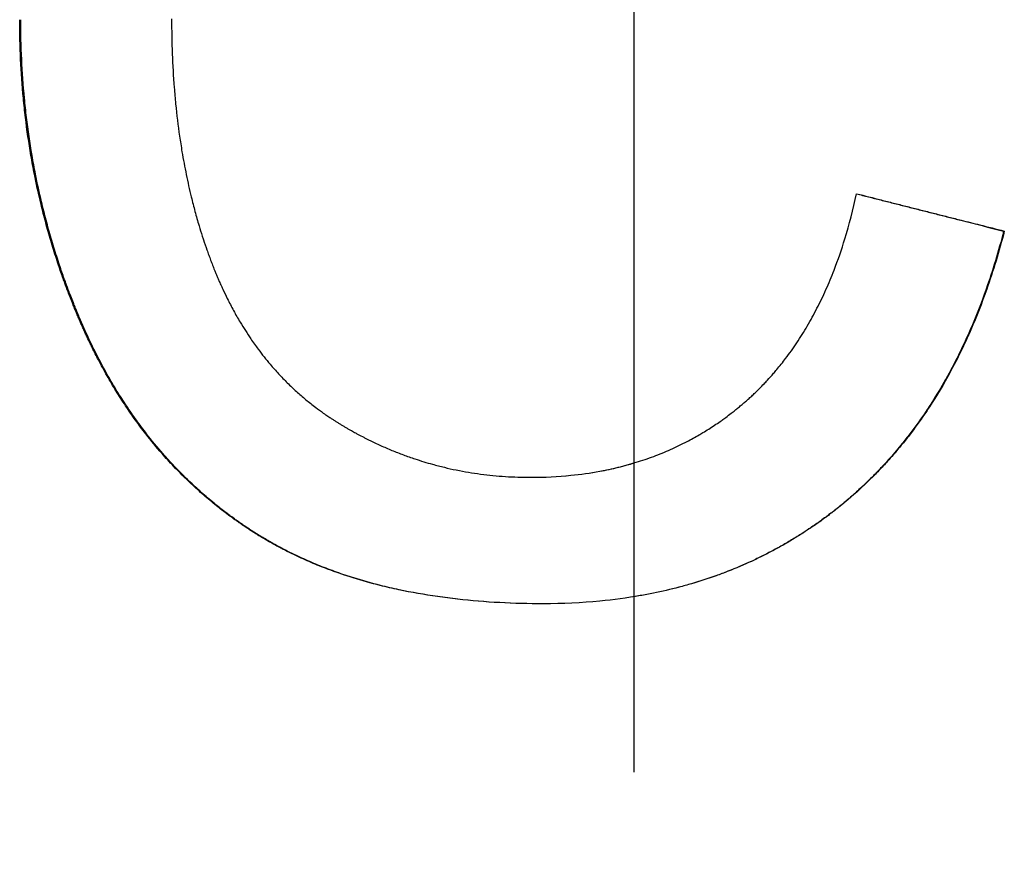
# Model space of a CAD drawing. Extents: x -6.6 to 6.6, y 0 to 14.7.
# Tile 7 of 14: x -0.176 to 0.106, y 7.87 to 8.11. Entities that reach past the tile are written whole.
import ezdxf

# ---------------------------------------------------------------- set-up
doc = ezdxf.new("R2010")
doc.units = 0
doc.header["$MEASUREMENT"] = 0
doc.linetypes.add('CHAIN', pattern=[0.7087, 0.4724, -0.0591, 0.1181, -0.0591])
doc.layers.get('0').update_dxf_attribs({"linetype": 'CONTINUOUS'})

msp = doc.modelspace()

# ---------------------------------------------------------------- linework, layer by layer
at = {"linetype": 'CHAIN'}
msp.add_line((0, 14.69067), (0, -0.045), dxfattribs=at)
msp.add_line((0.10627, 8.04975), (0.10646, 8.04975))
for points, knots in [([(-0.13279, 8.11073), (-0.13279, 8.10734), (-0.13273, 8.104), (-0.13261, 8.10071), (-0.13248, 8.09742), (-0.1323, 8.09419), (-0.13205, 8.091), (-0.13192, 8.08941), (-0.13178, 8.08784), (-0.13163, 8.08627), (-0.13131, 8.08315), (-0.13094, 8.08007), (-0.13051, 8.07705), (-0.13029, 8.07554), (-0.13005, 8.07404), (-0.12981, 8.07256), (-0.12943, 8.07033), (-0.12902, 8.06814), (-0.12858, 8.06597), (-0.12814, 8.06381), (-0.12766, 8.06167), (-0.12715, 8.05957), (-0.12697, 8.05886), (-0.1268, 8.05817), (-0.12662, 8.05747), (-0.12626, 8.05608), (-0.12589, 8.0547), (-0.1255, 8.05334), (-0.12531, 8.05266), (-0.12511, 8.05198), (-0.12491, 8.0513), (-0.1246, 8.05029), (-0.12429, 8.04929), (-0.12397, 8.04829), (-0.12386, 8.04796), (-0.12375, 8.04762), (-0.12365, 8.04729), (-0.12332, 8.0463), (-0.12298, 8.04531), (-0.12264, 8.04434), (-0.12247, 8.04385), (-0.12229, 8.04336), (-0.12212, 8.04288), (-0.12194, 8.04239), (-0.12176, 8.04191), (-0.12158, 8.04143), (-0.1214, 8.04094), (-0.12122, 8.04047), (-0.12103, 8.03999), (-0.12085, 8.03951), (-0.12066, 8.03903), (-0.12047, 8.03856), (-0.1204, 8.0384), (-0.12034, 8.03825), (-0.12028, 8.03809), (-0.12015, 8.03778), (-0.12002, 8.03746), (-0.11989, 8.03715), (-0.11983, 8.037), (-0.11976, 8.03684), (-0.1197, 8.03669), (-0.11956, 8.03638), (-0.11943, 8.03607), (-0.1193, 8.03576), (-0.11923, 8.03561), (-0.11917, 8.03545), (-0.1191, 8.0353), (-0.1189, 8.03484), (-0.1187, 8.03438), (-0.11849, 8.03393), (-0.11835, 8.03363), (-0.11821, 8.03333), (-0.11807, 8.03303), (-0.11766, 8.03213), (-0.11723, 8.03124), (-0.11679, 8.03036), (-0.1165, 8.02978), (-0.11621, 8.0292), (-0.11591, 8.02862), (-0.11531, 8.02747), (-0.11469, 8.02634), (-0.11405, 8.02523), (-0.11374, 8.02468), (-0.11342, 8.02413), (-0.11309, 8.02359), (-0.11212, 8.02195), (-0.1111, 8.02037), (-0.11005, 8.01882), (-0.10935, 8.01779), (-0.10863, 8.01679), (-0.10789, 8.0158), (-0.10679, 8.01432), (-0.10565, 8.01288), (-0.10447, 8.01149), (-0.10407, 8.01102), (-0.10368, 8.01057), (-0.10327, 8.01011), (-0.10247, 8.00921), (-0.10165, 8.00832), (-0.10081, 8.00745), (-0.10039, 8.00702), (-0.09997, 8.00659), (-0.09954, 8.00617), (-0.09869, 8.00532), (-0.09782, 8.00449), (-0.09693, 8.00369), (-0.09648, 8.00328), (-0.09604, 8.00288), (-0.09558, 8.00249), (-0.09468, 8.0017), (-0.09375, 8.00094), (-0.09281, 8.00019), (-0.09234, 7.99982), (-0.09187, 7.99945), (-0.09139, 7.99909), (-0.09067, 7.99854), (-0.08995, 7.99801), (-0.08921, 7.99749), (-0.08897, 7.99732), (-0.08872, 7.99714), (-0.08847, 7.99697), (-0.0881, 7.99671), (-0.08773, 7.99646), (-0.08735, 7.99621), (-0.08722, 7.99613), (-0.0871, 7.99604), (-0.08697, 7.99596), (-0.08672, 7.99579), (-0.08647, 7.99563), (-0.08621, 7.99546), (-0.08609, 7.99538), (-0.08596, 7.9953), (-0.08583, 7.99522), (-0.08558, 7.99506), (-0.08532, 7.99489), (-0.08506, 7.99473), (-0.08494, 7.99465), (-0.08481, 7.99457), (-0.08468, 7.9945), (-0.08442, 7.99434), (-0.08416, 7.99418), (-0.0839, 7.99402), (-0.08377, 7.99394), (-0.08364, 7.99387), (-0.08351, 7.99379), (-0.08325, 7.99363), (-0.08299, 7.99348), (-0.08273, 7.99333), (-0.08259, 7.99325), (-0.08246, 7.99318), (-0.08233, 7.9931), (-0.08207, 7.99295), (-0.08181, 7.9928), (-0.08155, 7.99265), (-0.08142, 7.99258), (-0.08128, 7.9925), (-0.08115, 7.99243), (-0.08076, 7.99221), (-0.08036, 7.99199), (-0.07997, 7.99177), (-0.0797, 7.99163), (-0.07944, 7.99148), (-0.07917, 7.99134), (-0.07865, 7.99106), (-0.07812, 7.99078), (-0.07758, 7.99051), (-0.07732, 7.99037), (-0.07705, 7.99024), (-0.07678, 7.9901), (-0.07598, 7.9897), (-0.07518, 7.98931), (-0.07438, 7.98893), (-0.07384, 7.98867), (-0.0733, 7.98842), (-0.07276, 7.98818), (-0.07168, 7.98769), (-0.07059, 7.98722), (-0.0695, 7.98677), (-0.06895, 7.98655), (-0.06841, 7.98633), (-0.06786, 7.98611), (-0.06676, 7.98568), (-0.06566, 7.98527), (-0.06455, 7.98488), (-0.064, 7.98469), (-0.06344, 7.9845), (-0.06288, 7.98431), (-0.06121, 7.98375), (-0.05953, 7.98324), (-0.05783, 7.98277), (-0.0567, 7.98246), (-0.05557, 7.98217), (-0.05443, 7.98189), (-0.05214, 7.98135), (-0.04984, 7.98088), (-0.04751, 7.98049), (-0.04635, 7.98029), (-0.04518, 7.98012), (-0.044, 7.97996), (-0.04165, 7.97965), (-0.03928, 7.97941), (-0.03688, 7.97926), (-0.03449, 7.9791), (-0.03207, 7.97902), (-0.02963, 7.97902)], [0, 0, 0, 0, 0.125, 0.125, 0.125, 0.25, 0.25, 0.25, 0.3125, 0.3125, 0.3125, 0.4375, 0.4375, 0.4375, 0.5, 0.5, 0.5, 0.59375, 0.59375, 0.59375, 0.6875, 0.6875, 0.6875, 0.71875, 0.71875, 0.71875, 0.78125, 0.78125, 0.78125, 0.8125, 0.8125, 0.8125, 0.859375, 0.859375, 0.859375, 0.875, 0.875, 0.875, 0.921875, 0.921875, 0.921875, 0.945312, 0.945312, 0.945312, 0.96875, 0.96875, 0.96875, 0.992188, 0.992188, 0.992188, 1.015625, 1.015625, 1.015625, 1.023438, 1.023438, 1.023438, 1.039062, 1.039062, 1.039062, 1.046875, 1.046875, 1.046875, 1.0625, 1.0625, 1.0625, 1.070312, 1.070312, 1.070312, 1.09375, 1.09375, 1.09375, 1.109375, 1.109375, 1.109375, 1.15625, 1.15625, 1.15625, 1.1875, 1.1875, 1.1875, 1.25, 1.25, 1.25, 1.28125, 1.28125, 1.28125, 1.375, 1.375, 1.375, 1.4375, 1.4375, 1.4375, 1.53125, 1.53125, 1.53125, 1.5625, 1.5625, 1.5625, 1.625, 1.625, 1.625, 1.65625, 1.65625, 1.65625, 1.71875, 1.71875, 1.71875, 1.75, 1.75, 1.75, 1.8125, 1.8125, 1.8125, 1.84375, 1.84375, 1.84375, 1.890625, 1.890625, 1.890625, 1.90625, 1.90625, 1.90625, 1.929688, 1.929688, 1.929688, 1.9375, 1.9375, 1.9375, 1.953125, 1.953125, 1.953125, 1.960938, 1.960938, 1.960938, 1.976562, 1.976562, 1.976562, 1.984375, 1.984375, 1.984375, 2, 2, 2, 2.007812, 2.007812, 2.007812, 2.023438, 2.023438, 2.023438, 2.03125, 2.03125, 2.03125, 2.046875, 2.046875, 2.046875, 2.054688, 2.054688, 2.054688, 2.078125, 2.078125, 2.078125, 2.09375, 2.09375, 2.09375, 2.125, 2.125, 2.125, 2.140625, 2.140625, 2.140625, 2.1875, 2.1875, 2.1875, 2.21875, 2.21875, 2.21875, 2.28125, 2.28125, 2.28125, 2.3125, 2.3125, 2.3125, 2.375, 2.375, 2.375, 2.40625, 2.40625, 2.40625, 2.5, 2.5, 2.5, 2.5625, 2.5625, 2.5625, 2.6875, 2.6875, 2.6875, 2.75, 2.75, 2.75, 2.875, 2.875, 2.875, 3, 3, 3, 3]), ([(-0.02598, 7.94268), (-0.03028, 7.94268), (-0.03449, 7.94279), (-0.0386, 7.94301), (-0.04271, 7.94323), (-0.04672, 7.94356), (-0.05062, 7.944), (-0.05258, 7.94422), (-0.05451, 7.94447), (-0.05641, 7.94474), (-0.06022, 7.94529), (-0.06392, 7.94595), (-0.06753, 7.94672), (-0.06933, 7.9471), (-0.07111, 7.94752), (-0.07286, 7.94796), (-0.07549, 7.94862), (-0.07807, 7.94934), (-0.08058, 7.95012), (-0.0831, 7.9509), (-0.08556, 7.95175), (-0.08796, 7.95265), (-0.08876, 7.95296), (-0.08956, 7.95326), (-0.09035, 7.95358), (-0.09192, 7.95421), (-0.09348, 7.95487), (-0.095, 7.95556), (-0.09577, 7.9559), (-0.09652, 7.95625), (-0.09728, 7.95661), (-0.0984, 7.95714), (-0.09951, 7.9577), (-0.10061, 7.95826), (-0.10098, 7.95845), (-0.10134, 7.95864), (-0.10171, 7.95883), (-0.10279, 7.95941), (-0.10387, 7.96), (-0.10493, 7.96061), (-0.10546, 7.96092), (-0.10599, 7.96122), (-0.10651, 7.96153), (-0.10703, 7.96185), (-0.10755, 7.96216), (-0.10807, 7.96248), (-0.10824, 7.96259), (-0.10841, 7.96269), (-0.10858, 7.9628), (-0.1091, 7.96312), (-0.10961, 7.96345), (-0.11012, 7.96378), (-0.11045, 7.964), (-0.11079, 7.96422), (-0.11112, 7.96444), (-0.11129, 7.96455), (-0.11146, 7.96467), (-0.11163, 7.96478), (-0.11196, 7.965), (-0.11229, 7.96523), (-0.11263, 7.96546), (-0.11279, 7.96557), (-0.11296, 7.96568), (-0.11312, 7.9658), (-0.11345, 7.96603), (-0.11378, 7.96626), (-0.11411, 7.96649), (-0.11427, 7.96661), (-0.11444, 7.96672), (-0.1146, 7.96684), (-0.11509, 7.96719), (-0.11558, 7.96754), (-0.11606, 7.9679), (-0.11638, 7.96814), (-0.1167, 7.96838), (-0.11702, 7.96862), (-0.11799, 7.96934), (-0.11893, 7.97008), (-0.11987, 7.97083), (-0.1205, 7.97133), (-0.12112, 7.97184), (-0.12173, 7.97235), (-0.12296, 7.97338), (-0.12417, 7.97443), (-0.12536, 7.9755), (-0.12596, 7.97604), (-0.12655, 7.97658), (-0.12713, 7.97713), (-0.12889, 7.97878), (-0.1306, 7.98048), (-0.13226, 7.98224), (-0.13337, 7.98342), (-0.13446, 7.98461), (-0.13553, 7.98583), (-0.13713, 7.98767), (-0.13869, 7.98955), (-0.1402, 7.9915), (-0.14071, 7.99214), (-0.14121, 7.9928), (-0.1417, 7.99346), (-0.14269, 7.99478), (-0.14366, 7.99612), (-0.14461, 7.99749), (-0.14508, 7.99817), (-0.14555, 7.99886), (-0.14601, 7.99956), (-0.14694, 8.00095), (-0.14785, 8.00237), (-0.14874, 8.00381), (-0.14918, 8.00453), (-0.14962, 8.00526), (-0.15005, 8.00599), (-0.15092, 8.00746), (-0.15177, 8.00895), (-0.15259, 8.01046), (-0.15301, 8.01122), (-0.15341, 8.01198), (-0.15382, 8.01275), (-0.15442, 8.01391), (-0.15502, 8.01507), (-0.1556, 8.01626), (-0.15579, 8.01665), (-0.15599, 8.01705), (-0.15618, 8.01744), (-0.15647, 8.01804), (-0.15675, 8.01864), (-0.15703, 8.01924), (-0.15713, 8.01944), (-0.15722, 8.01964), (-0.15731, 8.01984), (-0.1575, 8.02025), (-0.15768, 8.02065), (-0.15787, 8.02106), (-0.15796, 8.02126), (-0.15805, 8.02146), (-0.15814, 8.02167), (-0.15833, 8.02208), (-0.15851, 8.02248), (-0.15869, 8.0229), (-0.15878, 8.0231), (-0.15887, 8.02331), (-0.15896, 8.02351), (-0.15914, 8.02393), (-0.15932, 8.02434), (-0.15949, 8.02475), (-0.15958, 8.02496), (-0.15967, 8.02517), (-0.15976, 8.02538), (-0.15993, 8.02579), (-0.1601, 8.02621), (-0.16028, 8.02663), (-0.16036, 8.02684), (-0.16045, 8.02704), (-0.16053, 8.02725), (-0.16071, 8.02767), (-0.16087, 8.02809), (-0.16104, 8.02851), (-0.16113, 8.02872), (-0.16121, 8.02892), (-0.16129, 8.02913), (-0.16154, 8.02976), (-0.16179, 8.03039), (-0.16204, 8.03102), (-0.1622, 8.03144), (-0.16236, 8.03186), (-0.16252, 8.03228), (-0.16284, 8.03313), (-0.16315, 8.03397), (-0.16346, 8.03482), (-0.16362, 8.03524), (-0.16377, 8.03566), (-0.16392, 8.03609), (-0.16438, 8.03736), (-0.16482, 8.03864), (-0.16525, 8.03992), (-0.16554, 8.04077), (-0.16582, 8.04163), (-0.16609, 8.04249), (-0.16665, 8.0442), (-0.16717, 8.04593), (-0.16768, 8.04766), (-0.16794, 8.04852), (-0.16818, 8.04939), (-0.16843, 8.05026), (-0.16891, 8.052), (-0.16938, 8.05375), (-0.16982, 8.0555), (-0.17004, 8.05638), (-0.17025, 8.05726), (-0.17046, 8.05814), (-0.17109, 8.06079), (-0.17167, 8.06345), (-0.1722, 8.06613), (-0.17255, 8.06791), (-0.17288, 8.06971), (-0.17319, 8.07151), (-0.17381, 8.07511), (-0.17434, 8.07875), (-0.17478, 8.08241), (-0.175, 8.08424), (-0.1752, 8.08608), (-0.17538, 8.08793), (-0.17573, 8.09163), (-0.17599, 8.09536), (-0.17617, 8.09912), (-0.17635, 8.10288), (-0.17644, 8.10667), (-0.17644, 8.11049)], [0, 0, 0, 0, 0.125, 0.125, 0.125, 0.25, 0.25, 0.25, 0.3125, 0.3125, 0.3125, 0.4375, 0.4375, 0.4375, 0.5, 0.5, 0.5, 0.59375, 0.59375, 0.59375, 0.6875, 0.6875, 0.6875, 0.71875, 0.71875, 0.71875, 0.78125, 0.78125, 0.78125, 0.8125, 0.8125, 0.8125, 0.859375, 0.859375, 0.859375, 0.875, 0.875, 0.875, 0.921875, 0.921875, 0.921875, 0.945312, 0.945312, 0.945312, 0.96875, 0.96875, 0.96875, 0.976562, 0.976562, 0.976562, 1, 1, 1, 1.015625, 1.015625, 1.015625, 1.023438, 1.023438, 1.023438, 1.039062, 1.039062, 1.039062, 1.046875, 1.046875, 1.046875, 1.0625, 1.0625, 1.0625, 1.070312, 1.070312, 1.070312, 1.09375, 1.09375, 1.09375, 1.109375, 1.109375, 1.109375, 1.15625, 1.15625, 1.15625, 1.1875, 1.1875, 1.1875, 1.25, 1.25, 1.25, 1.28125, 1.28125, 1.28125, 1.375, 1.375, 1.375, 1.4375, 1.4375, 1.4375, 1.53125, 1.53125, 1.53125, 1.5625, 1.5625, 1.5625, 1.625, 1.625, 1.625, 1.65625, 1.65625, 1.65625, 1.71875, 1.71875, 1.71875, 1.75, 1.75, 1.75, 1.8125, 1.8125, 1.8125, 1.84375, 1.84375, 1.84375, 1.890625, 1.890625, 1.890625, 1.90625, 1.90625, 1.90625, 1.929688, 1.929688, 1.929688, 1.9375, 1.9375, 1.9375, 1.953125, 1.953125, 1.953125, 1.960938, 1.960938, 1.960938, 1.976562, 1.976562, 1.976562, 1.984375, 1.984375, 1.984375, 2, 2, 2, 2.007812, 2.007812, 2.007812, 2.023438, 2.023438, 2.023438, 2.03125, 2.03125, 2.03125, 2.046875, 2.046875, 2.046875, 2.054688, 2.054688, 2.054688, 2.078125, 2.078125, 2.078125, 2.09375, 2.09375, 2.09375, 2.125, 2.125, 2.125, 2.140625, 2.140625, 2.140625, 2.1875, 2.1875, 2.1875, 2.21875, 2.21875, 2.21875, 2.28125, 2.28125, 2.28125, 2.3125, 2.3125, 2.3125, 2.375, 2.375, 2.375, 2.40625, 2.40625, 2.40625, 2.5, 2.5, 2.5, 2.5625, 2.5625, 2.5625, 2.6875, 2.6875, 2.6875, 2.75, 2.75, 2.75, 2.875, 2.875, 2.875, 3, 3, 3, 3]), ([(-0.02598, 7.94268), (-0.03026, 7.94268), (-0.03445, 7.94279), (-0.03853, 7.94301), (-0.04263, 7.94323), (-0.04664, 7.94356), (-0.05054, 7.944), (-0.05249, 7.94422), (-0.05441, 7.94447), (-0.05631, 7.94474), (-0.06011, 7.94529), (-0.06381, 7.94595), (-0.06741, 7.94672), (-0.06921, 7.9471), (-0.07099, 7.94752), (-0.07274, 7.94796), (-0.07536, 7.94862), (-0.07793, 7.94934), (-0.08044, 7.95012), (-0.08128, 7.95038), (-0.08211, 7.95065), (-0.08294, 7.95092), (-0.08458, 7.95147), (-0.08621, 7.95205), (-0.08781, 7.95265), (-0.08861, 7.95296), (-0.0894, 7.95326), (-0.09019, 7.95358), (-0.09176, 7.95421), (-0.09331, 7.95487), (-0.09484, 7.95556), (-0.0956, 7.9559), (-0.09636, 7.95625), (-0.09711, 7.95661), (-0.09823, 7.95714), (-0.09934, 7.9577), (-0.10044, 7.95826), (-0.1008, 7.95845), (-0.10117, 7.95864), (-0.10153, 7.95883), (-0.10225, 7.95922), (-0.10297, 7.95961), (-0.10368, 7.96001), (-0.10404, 7.96021), (-0.10439, 7.96041), (-0.10475, 7.96061), (-0.10528, 7.96092), (-0.1058, 7.96122), (-0.10632, 7.96153), (-0.1065, 7.96164), (-0.10667, 7.96174), (-0.10685, 7.96185), (-0.10719, 7.96206), (-0.10754, 7.96227), (-0.10788, 7.96248), (-0.10805, 7.96259), (-0.10822, 7.96269), (-0.10839, 7.9628), (-0.10874, 7.96302), (-0.10908, 7.96323), (-0.10942, 7.96345), (-0.10959, 7.96356), (-0.10975, 7.96367), (-0.10992, 7.96378), (-0.11026, 7.964), (-0.1106, 7.96422), (-0.11093, 7.96444), (-0.1111, 7.96455), (-0.11127, 7.96467), (-0.11143, 7.96478), (-0.11177, 7.965), (-0.1121, 7.96523), (-0.11243, 7.96546), (-0.11259, 7.96557), (-0.11276, 7.96568), (-0.11292, 7.9658), (-0.11325, 7.96603), (-0.11358, 7.96626), (-0.11391, 7.96649), (-0.11407, 7.96661), (-0.11424, 7.96672), (-0.1144, 7.96684), (-0.11489, 7.96719), (-0.11537, 7.96754), (-0.11586, 7.9679), (-0.11618, 7.96814), (-0.1165, 7.96838), (-0.11682, 7.96862), (-0.11778, 7.96934), (-0.11873, 7.97008), (-0.11966, 7.97083), (-0.12029, 7.97133), (-0.12091, 7.97184), (-0.12152, 7.97235), (-0.12275, 7.97338), (-0.12396, 7.97443), (-0.12514, 7.9755), (-0.12574, 7.97604), (-0.12633, 7.97658), (-0.12691, 7.97713), (-0.12866, 7.97878), (-0.13037, 7.98048), (-0.13203, 7.98224), (-0.13314, 7.98342), (-0.13423, 7.98461), (-0.13529, 7.98583), (-0.13689, 7.98767), (-0.13845, 7.98955), (-0.13996, 7.9915), (-0.14046, 7.99214), (-0.14096, 7.9928), (-0.14145, 7.99346), (-0.14244, 7.99478), (-0.14341, 7.99612), (-0.14435, 7.99749), (-0.14483, 7.99817), (-0.14529, 7.99886), (-0.14576, 7.99956), (-0.14668, 8.00095), (-0.14759, 8.00237), (-0.14848, 8.00381), (-0.14892, 8.00453), (-0.14936, 8.00526), (-0.14979, 8.00599), (-0.15066, 8.00746), (-0.1515, 8.00895), (-0.15233, 8.01046), (-0.15274, 8.01122), (-0.15315, 8.01198), (-0.15355, 8.01275), (-0.15415, 8.01391), (-0.15475, 8.01507), (-0.15533, 8.01626), (-0.15552, 8.01665), (-0.15571, 8.01705), (-0.15591, 8.01744), (-0.15619, 8.01804), (-0.15648, 8.01864), (-0.15676, 8.01924), (-0.15685, 8.01944), (-0.15695, 8.01964), (-0.15704, 8.01984), (-0.15722, 8.02025), (-0.15741, 8.02065), (-0.15759, 8.02106), (-0.15769, 8.02126), (-0.15778, 8.02146), (-0.15787, 8.02167), (-0.15805, 8.02208), (-0.15823, 8.02248), (-0.15841, 8.0229), (-0.1585, 8.0231), (-0.15859, 8.02331), (-0.15868, 8.02351), (-0.15886, 8.02393), (-0.15904, 8.02434), (-0.15921, 8.02475), (-0.1593, 8.02496), (-0.15939, 8.02517), (-0.15948, 8.02538), (-0.15965, 8.02579), (-0.15982, 8.02621), (-0.16, 8.02663), (-0.16008, 8.02684), (-0.16017, 8.02704), (-0.16025, 8.02725), (-0.16042, 8.02767), (-0.16059, 8.02809), (-0.16076, 8.02851), (-0.16085, 8.02872), (-0.16093, 8.02892), (-0.16101, 8.02913), (-0.16126, 8.02976), (-0.16151, 8.03039), (-0.16175, 8.03102), (-0.16192, 8.03144), (-0.16208, 8.03186), (-0.16224, 8.03228), (-0.16256, 8.03313), (-0.16287, 8.03397), (-0.16318, 8.03482), (-0.16333, 8.03524), (-0.16348, 8.03566), (-0.16364, 8.03609), (-0.16409, 8.03736), (-0.16453, 8.03864), (-0.16496, 8.03992), (-0.16525, 8.04077), (-0.16553, 8.04163), (-0.1658, 8.04249), (-0.16635, 8.0442), (-0.16688, 8.04593), (-0.16739, 8.04766), (-0.16764, 8.04852), (-0.16789, 8.04939), (-0.16813, 8.05026), (-0.16862, 8.052), (-0.16908, 8.05375), (-0.16952, 8.0555), (-0.16974, 8.05638), (-0.16996, 8.05726), (-0.17016, 8.05814), (-0.17079, 8.06079), (-0.17137, 8.06345), (-0.1719, 8.06613), (-0.17225, 8.06791), (-0.17258, 8.06971), (-0.17289, 8.07151), (-0.17351, 8.07511), (-0.17404, 8.07875), (-0.17448, 8.08241), (-0.1747, 8.08424), (-0.17489, 8.08608), (-0.17507, 8.08793), (-0.17542, 8.09163), (-0.17569, 8.09536), (-0.17586, 8.09912), (-0.17604, 8.10288), (-0.17613, 8.10667), (-0.17613, 8.11049)], [0.000439, 0.000439, 0.000439, 0.000439, 0.125, 0.125, 0.125, 0.25, 0.25, 0.25, 0.3125, 0.3125, 0.3125, 0.4375, 0.4375, 0.4375, 0.5, 0.5, 0.5, 0.59375, 0.59375, 0.59375, 0.625, 0.625, 0.625, 0.6875, 0.6875, 0.6875, 0.71875, 0.71875, 0.71875, 0.78125, 0.78125, 0.78125, 0.8125, 0.8125, 0.8125, 0.859375, 0.859375, 0.859375, 0.875, 0.875, 0.875, 0.90625, 0.90625, 0.90625, 0.921875, 0.921875, 0.921875, 0.945312, 0.945312, 0.945312, 0.953125, 0.953125, 0.953125, 0.96875, 0.96875, 0.96875, 0.976562, 0.976562, 0.976562, 0.992188, 0.992188, 0.992188, 1, 1, 1, 1.015625, 1.015625, 1.015625, 1.023438, 1.023438, 1.023438, 1.039062, 1.039062, 1.039062, 1.046875, 1.046875, 1.046875, 1.0625, 1.0625, 1.0625, 1.070312, 1.070312, 1.070312, 1.09375, 1.09375, 1.09375, 1.109375, 1.109375, 1.109375, 1.15625, 1.15625, 1.15625, 1.1875, 1.1875, 1.1875, 1.25, 1.25, 1.25, 1.28125, 1.28125, 1.28125, 1.375, 1.375, 1.375, 1.4375, 1.4375, 1.4375, 1.53125, 1.53125, 1.53125, 1.5625, 1.5625, 1.5625, 1.625, 1.625, 1.625, 1.65625, 1.65625, 1.65625, 1.71875, 1.71875, 1.71875, 1.75, 1.75, 1.75, 1.8125, 1.8125, 1.8125, 1.84375, 1.84375, 1.84375, 1.890625, 1.890625, 1.890625, 1.90625, 1.90625, 1.90625, 1.929688, 1.929688, 1.929688, 1.9375, 1.9375, 1.9375, 1.953125, 1.953125, 1.953125, 1.960938, 1.960938, 1.960938, 1.976562, 1.976562, 1.976562, 1.984375, 1.984375, 1.984375, 2, 2, 2, 2.007812, 2.007812, 2.007812, 2.023438, 2.023438, 2.023438, 2.03125, 2.03125, 2.03125, 2.046875, 2.046875, 2.046875, 2.054688, 2.054688, 2.054688, 2.078125, 2.078125, 2.078125, 2.09375, 2.09375, 2.09375, 2.125, 2.125, 2.125, 2.140625, 2.140625, 2.140625, 2.1875, 2.1875, 2.1875, 2.21875, 2.21875, 2.21875, 2.28125, 2.28125, 2.28125, 2.3125, 2.3125, 2.3125, 2.375, 2.375, 2.375, 2.40625, 2.40625, 2.40625, 2.5, 2.5, 2.5, 2.5625, 2.5625, 2.5625, 2.6875, 2.6875, 2.6875, 2.75, 2.75, 2.75, 2.875, 2.875, 2.875, 3, 3, 3, 3]), ([(-0.02963, 7.97902), (-0.02568, 7.97902), (-0.02182, 7.97921), (-0.01807, 7.97959), (-0.01525, 7.97988), (-0.0125, 7.98027), (-0.0098, 7.98077), (-0.00709, 7.98126), (-0.00445, 7.98187), (-0.00186, 7.98258), (-0.001, 7.98282), (-0.00015, 7.98307), (0.0007, 7.98333), (0.0024, 7.98385), (0.00407, 7.98442), (0.00572, 7.98503), (0.00655, 7.98534), (0.00736, 7.98566), (0.00818, 7.98599), (0.0098, 7.98666), (0.0114, 7.98737), (0.01297, 7.98813), (0.01375, 7.98851), (0.01453, 7.9889), (0.01531, 7.9893), (0.01647, 7.98991), (0.01761, 7.99054), (0.01874, 7.9912), (0.01912, 7.99142), (0.0195, 7.99164), (0.01987, 7.99186), (0.02099, 7.99254), (0.0221, 7.99324), (0.02319, 7.99397), (0.02374, 7.99434), (0.02428, 7.99471), (0.02482, 7.99508), (0.025, 7.99521), (0.02518, 7.99534), (0.02536, 7.99546), (0.02572, 7.99572), (0.02607, 7.99598), (0.02643, 7.99624), (0.02696, 7.99663), (0.02749, 7.99703), (0.02801, 7.99743), (0.02819, 7.99757), (0.02836, 7.9977), (0.02854, 7.99784), (0.02889, 7.99811), (0.02923, 7.99839), (0.02958, 7.99867), (0.02975, 7.99881), (0.02992, 7.99895), (0.0301, 7.99909), (0.03044, 7.99937), (0.03078, 7.99965), (0.03112, 7.99994), (0.03129, 8.00008), (0.03146, 8.00023), (0.03163, 8.00037), (0.03197, 8.00066), (0.0323, 8.00096), (0.03263, 8.00125), (0.0328, 8.0014), (0.03297, 8.00155), (0.03313, 8.0017), (0.03346, 8.002), (0.03379, 8.0023), (0.03412, 8.0026), (0.03428, 8.00276), (0.03444, 8.00291), (0.03461, 8.00306), (0.03493, 8.00337), (0.03525, 8.00368), (0.03557, 8.004), (0.03573, 8.00415), (0.03589, 8.00431), (0.03605, 8.00447), (0.03652, 8.00494), (0.03699, 8.00542), (0.03746, 8.00591), (0.03777, 8.00624), (0.03808, 8.00656), (0.03838, 8.0069), (0.03899, 8.00756), (0.03959, 8.00823), (0.04019, 8.00892), (0.04048, 8.00926), (0.04078, 8.0096), (0.04107, 8.00995), (0.04194, 8.011), (0.0428, 8.01207), (0.04363, 8.01316), (0.04419, 8.01389), (0.04473, 8.01464), (0.04527, 8.01539), (0.04635, 8.0169), (0.04738, 8.01845), (0.04839, 8.02006), (0.04889, 8.02086), (0.04938, 8.02167), (0.04986, 8.02249), (0.05082, 8.02414), (0.05175, 8.02583), (0.05264, 8.02757), (0.05309, 8.02844), (0.05353, 8.02933), (0.05395, 8.03022), (0.05481, 8.03201), (0.05563, 8.03384), (0.05641, 8.03572), (0.0568, 8.03666), (0.05718, 8.03761), (0.05755, 8.03857), (0.05867, 8.04146), (0.0597, 8.04445), (0.06066, 8.04755), (0.06193, 8.05167), (0.06305, 8.05599), (0.06402, 8.06049)], [0, 0, 0, 0, 0.166667, 0.166667, 0.166667, 0.291667, 0.291667, 0.291667, 0.416667, 0.416667, 0.416667, 0.458333, 0.458333, 0.458333, 0.541667, 0.541667, 0.541667, 0.583333, 0.583333, 0.583333, 0.666667, 0.666667, 0.666667, 0.708333, 0.708333, 0.708333, 0.770833, 0.770833, 0.770833, 0.791667, 0.791667, 0.791667, 0.854167, 0.854167, 0.854167, 0.885417, 0.885417, 0.885417, 0.895833, 0.895833, 0.895833, 0.916667, 0.916667, 0.916667, 0.947917, 0.947917, 0.947917, 0.958333, 0.958333, 0.958333, 0.979167, 0.979167, 0.979167, 0.989583, 0.989583, 0.989583, 1.010417, 1.010417, 1.010417, 1.020833, 1.020833, 1.020833, 1.041667, 1.041667, 1.041667, 1.052083, 1.052083, 1.052083, 1.072917, 1.072917, 1.072917, 1.083333, 1.083333, 1.083333, 1.104167, 1.104167, 1.104167, 1.114583, 1.114583, 1.114583, 1.145833, 1.145833, 1.145833, 1.166667, 1.166667, 1.166667, 1.208333, 1.208333, 1.208333, 1.229167, 1.229167, 1.229167, 1.291667, 1.291667, 1.291667, 1.333333, 1.333333, 1.333333, 1.416667, 1.416667, 1.416667, 1.458333, 1.458333, 1.458333, 1.541667, 1.541667, 1.541667, 1.583333, 1.583333, 1.583333, 1.666667, 1.666667, 1.666667, 1.708333, 1.708333, 1.708333, 1.833333, 1.833333, 1.833333, 2, 2, 2, 2]), ([(0.06402, 8.06049), (0.06638, 8.05989), (0.06874, 8.05929), (0.0711, 8.0587), (0.07169, 8.05855), (0.07227, 8.0584), (0.07286, 8.05825), (0.07404, 8.05795), (0.07522, 8.05765), (0.0764, 8.05736), (0.07699, 8.05721), (0.07758, 8.05706), (0.07817, 8.05691), (0.07935, 8.05661), (0.08053, 8.05631), (0.0817, 8.05601), (0.08229, 8.05587), (0.08288, 8.05572), (0.08347, 8.05557), (0.08465, 8.05527), (0.08583, 8.05497), (0.08701, 8.05467), (0.0876, 8.05452), (0.08819, 8.05438), (0.08878, 8.05423), (0.08996, 8.05393), (0.09113, 8.05363), (0.09231, 8.05333), (0.0929, 8.05318), (0.09349, 8.05303), (0.09408, 8.05288), (0.09585, 8.05244), (0.09762, 8.05199), (0.09939, 8.05154), (0.10174, 8.05095), (0.1041, 8.05035), (0.10646, 8.04975)], [0, 0, 0, 0, 0.0185314, 0.0185314, 0.0185314, 0.0231642, 0.0231642, 0.0231642, 0.0324299, 0.0324299, 0.0324299, 0.0370627, 0.0370627, 0.0370627, 0.0463284, 0.0463284, 0.0463284, 0.0509613, 0.0509613, 0.0509613, 0.0602269, 0.0602269, 0.0602269, 0.0648598, 0.0648598, 0.0648598, 0.0741255, 0.0741255, 0.0741255, 0.0787583, 0.0787583, 0.0787583, 0.0926568, 0.0926568, 0.0926568, 0.1111882, 0.1111882, 0.1111882, 0.1111882]), ([(0.06402, 8.06046), (0.06516, 8.06017), (0.0663, 8.05988), (0.06744, 8.05959), (0.06862, 8.05929), (0.06979, 8.059), (0.07097, 8.0587), (0.07156, 8.05855), (0.07215, 8.0584), (0.07274, 8.05825), (0.07391, 8.05795), (0.07509, 8.05765), (0.07627, 8.05736), (0.07686, 8.05721), (0.07744, 8.05706), (0.07803, 8.05691), (0.07921, 8.05661), (0.08039, 8.05631), (0.08156, 8.05601), (0.08215, 8.05587), (0.08274, 8.05572), (0.08333, 8.05557), (0.0845, 8.05527), (0.08568, 8.05497), (0.08686, 8.05467), (0.08745, 8.05452), (0.08803, 8.05438), (0.08862, 8.05423), (0.0898, 8.05393), (0.09098, 8.05363), (0.09215, 8.05333), (0.09274, 8.05318), (0.09333, 8.05303), (0.09392, 8.05288), (0.09804, 8.05184), (0.10215, 8.0508), (0.10627, 8.04975)], [0.0002781, 0.0002781, 0.0002781, 0.0002781, 0.0092657, 0.0092657, 0.0092657, 0.0185314, 0.0185314, 0.0185314, 0.0231642, 0.0231642, 0.0231642, 0.0324299, 0.0324299, 0.0324299, 0.0370627, 0.0370627, 0.0370627, 0.0463284, 0.0463284, 0.0463284, 0.0509613, 0.0509613, 0.0509613, 0.0602269, 0.0602269, 0.0602269, 0.0648598, 0.0648598, 0.0648598, 0.0741255, 0.0741255, 0.0741255, 0.0787583, 0.0787583, 0.0787583, 0.1111882, 0.1111882, 0.1111882, 0.1111882]), ([(0.10646, 8.04975), (0.10497, 8.04396), (0.10328, 8.03838), (0.1014, 8.03304), (0.09999, 8.02904), (0.09847, 8.02516), (0.09684, 8.02141), (0.0963, 8.02016), (0.09574, 8.01893), (0.09517, 8.01771), (0.09404, 8.01527), (0.09285, 8.01288), (0.09162, 8.01056), (0.08977, 8.00707), (0.08781, 8.00371), (0.08574, 8.00047), (0.08505, 7.9994), (0.08435, 7.99833), (0.08363, 7.99728), (0.0822, 7.99519), (0.08072, 7.99315), (0.0792, 7.99116), (0.07843, 7.99017), (0.07766, 7.9892), (0.07687, 7.98823), (0.07569, 7.98679), (0.07448, 7.98538), (0.07324, 7.984), (0.07283, 7.98354), (0.07242, 7.98308), (0.072, 7.98263), (0.07116, 7.98172), (0.07031, 7.98083), (0.06945, 7.97995), (0.06902, 7.97952), (0.06859, 7.97908), (0.06815, 7.97865), (0.0675, 7.978), (0.06684, 7.97736), (0.06617, 7.97673), (0.0655, 7.9761), (0.06482, 7.97548), (0.06414, 7.97487), (0.06346, 7.97425), (0.06277, 7.97364), (0.06207, 7.97305), (0.06184, 7.97285), (0.06161, 7.97265), (0.06137, 7.97245), (0.06102, 7.97215), (0.06067, 7.97186), (0.06032, 7.97157), (0.0602, 7.97147), (0.06008, 7.97137), (0.05996, 7.97127), (0.05961, 7.97098), (0.05925, 7.97069), (0.05889, 7.97041), (0.05866, 7.97022), (0.05842, 7.97002), (0.05818, 7.96984), (0.05782, 7.96955), (0.05745, 7.96927), (0.05709, 7.96899), (0.05697, 7.9689), (0.05685, 7.9688), (0.05673, 7.96871), (0.05636, 7.96843), (0.056, 7.96816), (0.05563, 7.96788), (0.05539, 7.9677), (0.05514, 7.96752), (0.0549, 7.96734), (0.05441, 7.96698), (0.05392, 7.96662), (0.05342, 7.96626), (0.05317, 7.96609), (0.05292, 7.96591), (0.05268, 7.96574), (0.05218, 7.96539), (0.05168, 7.96504), (0.05118, 7.9647), (0.05093, 7.96453), (0.05068, 7.96436), (0.05042, 7.96419), (0.04967, 7.96369), (0.04891, 7.96319), (0.04814, 7.9627), (0.04763, 7.96238), (0.04712, 7.96205), (0.0466, 7.96174), (0.04557, 7.9611), (0.04453, 7.96048), (0.04348, 7.95988), (0.04296, 7.95958), (0.04243, 7.95928), (0.0419, 7.95899), (0.04032, 7.9581), (0.03871, 7.95726), (0.03709, 7.95645), (0.036, 7.95591), (0.03491, 7.95538), (0.03381, 7.95488), (0.0316, 7.95386), (0.02936, 7.95291), (0.02709, 7.95202), (0.02595, 7.95157), (0.0248, 7.95115), (0.02365, 7.95073), (0.02134, 7.94991), (0.01899, 7.94914), (0.0166, 7.94845), (0.01541, 7.9481), (0.01421, 7.94776), (0.013, 7.94745), (0.01058, 7.94681), (0.00813, 7.94624), (0.00564, 7.94573), (0.00439, 7.94548), (0.00314, 7.94524), (0.00187, 7.94502), (-0.00192, 7.94435), (-0.00579, 7.94382), (-0.00974, 7.94344), (-0.01501, 7.94294), (-0.02042, 7.94268), (-0.02598, 7.94268)], [0, 0, 0, 0, 0.166667, 0.166667, 0.166667, 0.291667, 0.291667, 0.291667, 0.333333, 0.333333, 0.333333, 0.416667, 0.416667, 0.416667, 0.541667, 0.541667, 0.541667, 0.583333, 0.583333, 0.583333, 0.666667, 0.666667, 0.666667, 0.708333, 0.708333, 0.708333, 0.770833, 0.770833, 0.770833, 0.791667, 0.791667, 0.791667, 0.833333, 0.833333, 0.833333, 0.854167, 0.854167, 0.854167, 0.885417, 0.885417, 0.885417, 0.916667, 0.916667, 0.916667, 0.947917, 0.947917, 0.947917, 0.958333, 0.958333, 0.958333, 0.973958, 0.973958, 0.973958, 0.979167, 0.979167, 0.979167, 0.994792, 0.994792, 0.994792, 1.005208, 1.005208, 1.005208, 1.020833, 1.020833, 1.020833, 1.026042, 1.026042, 1.026042, 1.041667, 1.041667, 1.041667, 1.052083, 1.052083, 1.052083, 1.072917, 1.072917, 1.072917, 1.083333, 1.083333, 1.083333, 1.104167, 1.104167, 1.104167, 1.114583, 1.114583, 1.114583, 1.145833, 1.145833, 1.145833, 1.166667, 1.166667, 1.166667, 1.208333, 1.208333, 1.208333, 1.229167, 1.229167, 1.229167, 1.291667, 1.291667, 1.291667, 1.333333, 1.333333, 1.333333, 1.416667, 1.416667, 1.416667, 1.458333, 1.458333, 1.458333, 1.541667, 1.541667, 1.541667, 1.583333, 1.583333, 1.583333, 1.666667, 1.666667, 1.666667, 1.708333, 1.708333, 1.708333, 1.833333, 1.833333, 1.833333, 2, 2, 2, 2]), ([(0.10627, 8.04975), (0.10478, 8.04396), (0.1031, 8.03838), (0.10122, 8.03304), (0.09982, 8.02904), (0.0983, 8.02516), (0.09667, 8.02141), (0.09613, 8.02016), (0.09557, 8.01893), (0.09501, 8.01771), (0.09387, 8.01527), (0.09269, 8.01288), (0.09146, 8.01056), (0.09084, 8.00939), (0.09021, 8.00824), (0.08957, 8.00711), (0.08829, 8.00484), (0.08697, 8.00263), (0.08559, 8.00047), (0.0849, 7.9994), (0.0842, 7.99833), (0.08349, 7.99728), (0.08206, 7.99519), (0.08058, 7.99315), (0.07906, 7.99116), (0.0783, 7.99017), (0.07752, 7.9892), (0.07674, 7.98823), (0.07556, 7.98679), (0.07435, 7.98538), (0.07312, 7.984), (0.07271, 7.98354), (0.07229, 7.98308), (0.07187, 7.98263), (0.07104, 7.98172), (0.07019, 7.98083), (0.06933, 7.97995), (0.0689, 7.97952), (0.06847, 7.97908), (0.06803, 7.97865), (0.06738, 7.978), (0.06672, 7.97736), (0.06605, 7.97673), (0.06583, 7.97652), (0.06561, 7.97631), (0.06538, 7.97611), (0.06493, 7.97569), (0.06448, 7.97528), (0.06403, 7.97487), (0.0638, 7.97466), (0.06357, 7.97446), (0.06335, 7.97425), (0.06289, 7.97385), (0.06243, 7.97344), (0.06196, 7.97305), (0.06173, 7.97285), (0.0615, 7.97265), (0.06127, 7.97245), (0.06092, 7.97215), (0.06057, 7.97186), (0.06021, 7.97157), (0.0601, 7.97147), (0.05998, 7.97137), (0.05986, 7.97127), (0.05962, 7.97108), (0.05939, 7.97089), (0.05915, 7.97069), (0.05903, 7.9706), (0.05891, 7.9705), (0.05879, 7.97041), (0.05855, 7.97022), (0.05831, 7.97002), (0.05807, 7.96984), (0.05795, 7.96974), (0.05783, 7.96965), (0.05771, 7.96955), (0.05747, 7.96936), (0.05723, 7.96918), (0.05699, 7.96899), (0.05687, 7.9689), (0.05675, 7.9688), (0.05663, 7.96871), (0.05627, 7.96843), (0.0559, 7.96816), (0.05554, 7.96788), (0.05529, 7.9677), (0.05505, 7.96752), (0.0548, 7.96734), (0.05431, 7.96698), (0.05382, 7.96662), (0.05333, 7.96626), (0.05308, 7.96609), (0.05283, 7.96591), (0.05258, 7.96574), (0.05209, 7.96539), (0.05159, 7.96504), (0.05109, 7.9647), (0.05084, 7.96453), (0.05059, 7.96436), (0.05034, 7.96419), (0.04958, 7.96369), (0.04882, 7.96319), (0.04806, 7.9627), (0.04755, 7.96238), (0.04703, 7.96205), (0.04652, 7.96174), (0.04549, 7.9611), (0.04445, 7.96048), (0.04341, 7.95988), (0.04288, 7.95958), (0.04236, 7.95928), (0.04183, 7.95899), (0.04025, 7.9581), (0.03865, 7.95726), (0.03702, 7.95645), (0.03594, 7.95591), (0.03485, 7.95538), (0.03375, 7.95488), (0.03155, 7.95386), (0.02931, 7.95291), (0.02704, 7.95202), (0.0259, 7.95157), (0.02476, 7.95115), (0.02361, 7.95073), (0.0213, 7.94991), (0.01895, 7.94914), (0.01658, 7.94845), (0.01539, 7.9481), (0.01419, 7.94776), (0.01298, 7.94745), (0.01056, 7.94681), (0.00811, 7.94624), (0.00563, 7.94573), (0.00438, 7.94548), (0.00313, 7.94524), (0.00187, 7.94502), (0.00125, 7.94491), (0.00063, 7.9448), (0, 7.9447)], [0, 0, 0, 0, 0.166667, 0.166667, 0.166667, 0.291667, 0.291667, 0.291667, 0.333333, 0.333333, 0.333333, 0.416667, 0.416667, 0.416667, 0.458333, 0.458333, 0.458333, 0.541667, 0.541667, 0.541667, 0.583333, 0.583333, 0.583333, 0.666667, 0.666667, 0.666667, 0.708333, 0.708333, 0.708333, 0.770833, 0.770833, 0.770833, 0.791667, 0.791667, 0.791667, 0.833333, 0.833333, 0.833333, 0.854167, 0.854167, 0.854167, 0.885417, 0.885417, 0.885417, 0.895833, 0.895833, 0.895833, 0.916667, 0.916667, 0.916667, 0.927083, 0.927083, 0.927083, 0.947917, 0.947917, 0.947917, 0.958333, 0.958333, 0.958333, 0.973958, 0.973958, 0.973958, 0.979167, 0.979167, 0.979167, 0.989583, 0.989583, 0.989583, 0.994792, 0.994792, 0.994792, 1.005208, 1.005208, 1.005208, 1.010417, 1.010417, 1.010417, 1.020833, 1.020833, 1.020833, 1.026042, 1.026042, 1.026042, 1.041667, 1.041667, 1.041667, 1.052083, 1.052083, 1.052083, 1.072917, 1.072917, 1.072917, 1.083333, 1.083333, 1.083333, 1.104167, 1.104167, 1.104167, 1.114583, 1.114583, 1.114583, 1.145833, 1.145833, 1.145833, 1.166667, 1.166667, 1.166667, 1.208333, 1.208333, 1.208333, 1.229167, 1.229167, 1.229167, 1.291667, 1.291667, 1.291667, 1.333333, 1.333333, 1.333333, 1.416667, 1.416667, 1.416667, 1.458333, 1.458333, 1.458333, 1.541667, 1.541667, 1.541667, 1.583333, 1.583333, 1.583333, 1.666667, 1.666667, 1.666667, 1.708333, 1.708333, 1.708333, 1.728858, 1.728858, 1.728858, 1.728858]), ([(-0.02958, 7.97902), (-0.02563, 7.97902), (-0.02178, 7.97921), (-0.01804, 7.97959), (-0.01523, 7.97988), (-0.01247, 7.98027), (-0.00978, 7.98077), (-0.00888, 7.98093), (-0.00799, 7.98111), (-0.0071, 7.9813), (-0.00533, 7.98168), (-0.00358, 7.98211), (-0.00186, 7.98258), (-0.00124, 7.98275), (-0.00062, 7.98293), (0, 7.98311)], [0, 0, 0, 0, 0.1666667, 0.1666667, 0.1666667, 0.2916667, 0.2916667, 0.2916667, 0.3333333, 0.3333333, 0.3333333, 0.4166667, 0.4166667, 0.4166667, 0.4468697, 0.4468697, 0.4468697, 0.4468697])]:
    msp.add_open_spline(points, degree=3, knots=knots)

doc.saveas('drawing.dxf')
